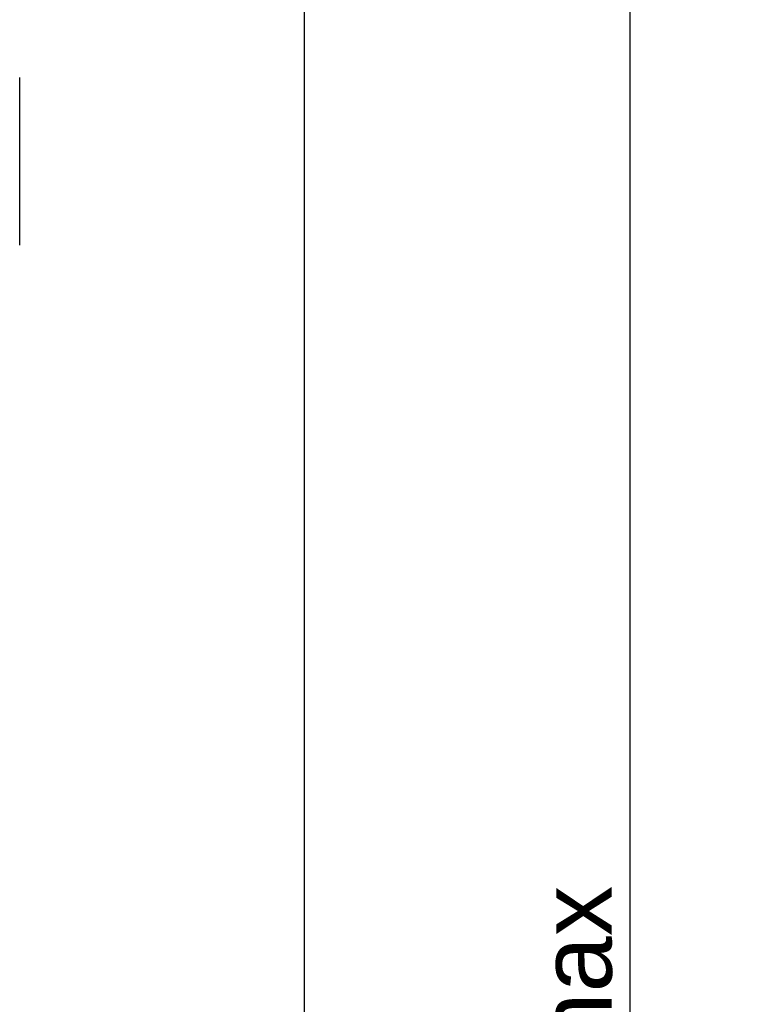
# Model space of a CAD drawing. Extents: x 0 to 2037, y -777 to 1557.
# Tile 32 of 70: x 601 to 682, y 523 to 631. Entities that reach past the tile are written whole.
import ezdxf

# ---------------------------------------------------------------- set-up
doc = ezdxf.new("R2010")
doc.units = 0
doc.header["$LTSCALE"] = 65.395
doc.layers.get('0').update_dxf_attribs({"linetype": 'CONTINUOUS'})
doc.styles.get("Standard").update_dxf_attribs({"font": 'arial.ttf'})
doc.dimstyles.new('DIMSTYLE_1', dxfattribs={"dimtxt": 8, "dimasz": 3, "dimexe": 2, "dimexo": 1.5, "dimgap": 2, "dimtad": 1, "dimdec": 1, "dimlfac": 2, "dimtxsty": 'STANDARD', "dimblk": '_ARROW_FILLED', "dimblk1": '_ARROW_FILLED', "dimblk2": '_ARROW_FILLED', "dimcen": 0.09, "dimazin": 3, "dimtp": 0.8, "dimtm": 0.8, "dimtfac": 1, "dimtdec": 65535, "dimtofl": 0, "dimtmove": 0, "dimatfit": 3, "dimtolj": 1})
doc.dimstyles.new('DIMSTYLE_2', dxfattribs={"dimtxt": 8, "dimasz": 3, "dimexe": 2, "dimexo": 1.5, "dimgap": 2, "dimtad": 1, "dimdec": 1, "dimlfac": 2, "dimtxsty": 'STANDARD', "dimblk": '_ARROW_FILLED', "dimblk1": '_ARROW_FILLED', "dimblk2": '_ARROW_FILLED', "dimcen": 0.09, "dimazin": 3, "dimtp": 0.5, "dimtm": 0.5, "dimtfac": 1, "dimtdec": 65535, "dimtofl": 0, "dimtmove": 0, "dimatfit": 3, "dimtolj": 1})

# ---------------------------------------------------------------- blocks, each defined once
blk = doc.blocks.new('_ARROW_FILLED')
at = {"color": 0, "linetype": 'BYBLOCK'}
blk.add_solid([(0, 0), (-1, 0.25), (-1, -0.25)], dxfattribs=at)
blk = doc.blocks.new('*D1')
at = {"color": 2, "linetype": 'CONTINUOUS'}
for p, q in [((514.06, 684.33), (666.27, 684.33)), ((666.27, 684.33), (670.27, 684.33)), ((668.27, 684.33), (668.27, 514.33)), ((668.27, 344.33), (668.27, 514.33)), ((667.17, 344.33), (670.27, 344.33))]:
    blk.add_line(p, q, dxfattribs=at)
at = {"color": 2, "linetype": 'CONTINUOUS', "xscale": 3, "yscale": 3, "zscale": 3}
for p, rotation in [((668.27, 684.33), 90), ((668.27, 344.33), 270)]:
    blk.add_blockref('_ARROW_FILLED', p, dxfattribs=dict(at, rotation=rotation))
at = {"color": 2, "linetype": 'CONTINUOUS', "insert": (658.27, 514.33), "char_height": 8, "width": 42.8253, "attachment_point": 2, "rotation": 90}
blk.add_mtext('695 max', dxfattribs=at)
blk = doc.blocks.new('*D2')
at = {"color": 2, "linetype": 'CONTINUOUS'}
for p, q in [((632.31, 365.56), (632.31, 722.06)), ((486.31, 720.06), (559.31, 720.06)), ((632.31, 720.06), (559.31, 720.06))]:
    blk.add_line(p, q, dxfattribs=at)
at = {"color": 2, "linetype": 'CONTINUOUS', "xscale": 3, "yscale": 3, "zscale": 3, "rotation": 180}
blk.add_blockref('_ARROW_FILLED', (486.31, 720.06), dxfattribs=at)
at = {"color": 2, "linetype": 'CONTINUOUS', "xscale": 3, "yscale": 3, "zscale": 3}
blk.add_blockref('_ARROW_FILLED', (632.31, 720.06), dxfattribs=at)
at = {"color": 2, "linetype": 'CONTINUOUS', "insert": (559.31, 730.06), "char_height": 8, "width": 18.6468, "attachment_point": 2}
blk.add_mtext('292', dxfattribs=at)

msp = doc.modelspace()

# ---------------------------------------------------------------- linework, layer by layer
at = {"color": 7, "linetype": 'CONTINUOUS'}
msp.add_line((600.807, 606.553), (600.807, 625.104), dxfattribs=at)

# ---------------------------------------------------------------- dimensions: what is measured, and where the dimension line sits
at = {"color": 2, "linetype": 'CONTINUOUS'}
dim = msp.add_linear_dim(base=(632.307, 720.061), p1=(486.307, 735.769), p2=(632.307, 364.06), dimstyle='DIMSTYLE_2', dxfattribs=at)
dim.commit()
dim.dimension.update_dxf_attribs({"geometry": '*D2', "text_midpoint": (559.16, 720.061), "dimtype": 160})
dim = msp.add_linear_dim(base=(668.27, 684.328), p1=(671.77, 344.328), p2=(512.557, 684.328), angle=90, text='695 max', dimstyle='DIMSTYLE_1', dxfattribs=at)
dim.commit()
dim.dimension.update_dxf_attribs({"geometry": '*D1', "text_midpoint": (668.27, 514.415), "dimtype": 160})

doc.saveas('drawing.dxf')
